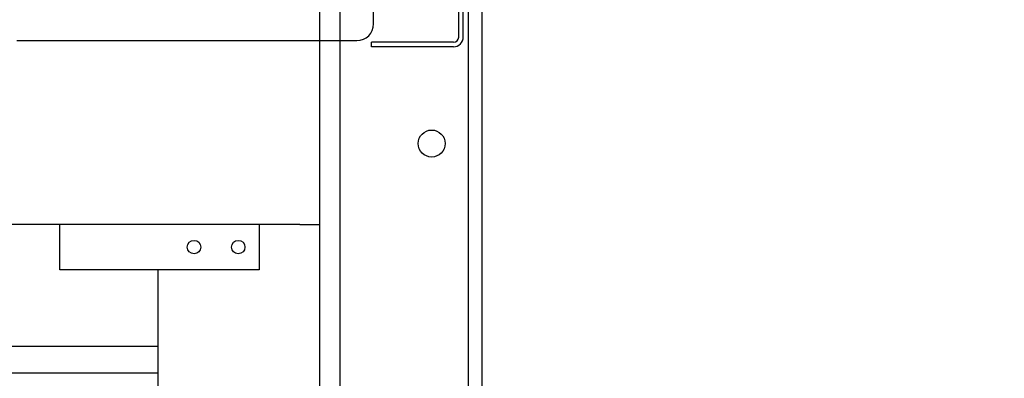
# Model space of a CAD drawing. Header units: inches. Extents: x 169.6 to 213.8, y 195 to 266.5.
# Tile 24 of 49: x 206.543 to 207.684, y 204.032 to 204.447. Entities that reach past the tile are written whole.
import ezdxf

# ---------------------------------------------------------------- set-up
doc = ezdxf.new("R2010")
doc.units = ezdxf.units.IN
doc.header["$LTSCALE"] = 0.25
doc.header["$MEASUREMENT"] = 0
doc.layers.add('ANNOTATIONS', color=1, linetype='Continuous')
doc.layers.add('RHX RH F.O.H.', color=7, linetype='Continuous')
doc.styles.add('ARIAL', font='arial.ttf', dxfattribs={"height": 0.09375})
doc.dimstyles.new('STANDARD$0', dxfattribs={"dimtxt": 0.09375, "dimasz": 0.09375, "dimexe": 0.03125, "dimexo": 0.046875, "dimgap": 0.09, "dimtad": 0, "dimtih": 1, "dimtoh": 1, "dimdec": 4, "dimzin": 0, "dimdsep": 46, "dimtxsty": 'ARIAL', "dimcen": 0.09, "dimadec": 0, "dimazin": 0, "dimtfac": 1, "dimtdec": 4, "dimtofl": 0, "dimtmove": 0, "dimatfit": 1, "dimfxl": 1, "dimtolj": 1, "dimtzin": 0, "dimarcsym": 0})

# ---------------------------------------------------------------- blocks, each defined once
blk = doc.blocks.new('*D62')
at = {"layer": 'ANNOTATIONS', "color": 0, "lineweight": -2, "transparency": 16777216}
for p, q in [((207.0787, 204.6321), (207.0787, 203.0438)), ((206.7037, 203.6415), (206.7037, 203.0438)), ((206.61, 203.075), (206.5162, 203.075)), ((207.1725, 203.075), (207.2662, 203.075))]:
    blk.add_line(p, q, dxfattribs=at)
at = {"layer": 'ANNOTATIONS', "color": 0, "transparency": 16777216}
for points in [[(206.61, 203.0907), (206.61, 203.0594), (206.7037, 203.075)], [(207.1725, 203.0907), (207.1725, 203.0594), (207.0787, 203.075)]]:
    blk.add_solid(points, dxfattribs=at)
at = {"layer": 'defpoints', "color": 0, "transparency": 16777216}
for p in [(207.0787, 204.679), (206.7037, 203.6884), (206.7037, 203.075)]:
    blk.add_point(p, dxfattribs=at)
at = {"layer": 'ANNOTATIONS', "color": 0, "transparency": 16777216, "insert": (207.5193, 203.075), "char_height": 0.09375, "attachment_point": 5, "style": 'ARIAL'}
blk.add_mtext('\\A1;5 1/2"', dxfattribs=at)

msp = doc.modelspace()

# ---------------------------------------------------------------- linework, layer by layer
at = {"layer": 'RHX RH F.O.H.'}
for p, q in [((206.89123, 204.21024), (206.89123, 205.21024)), ((206.86779, 204.21024), (201.53967, 204.21024)), ((201.70373, 204.06946), (206.70373, 204.06946)), ((201.70373, 204.03821), (206.70373, 204.03821))]:
    msp.add_line(p, q, dxfattribs=at)
at = {"layer": 'RHX RH F.O.H.', "linetype": 'Continuous'}
for p, q in [((206.89123, 200.46024), (206.89123, 205.21024)), ((206.95331, 204.44253), (206.95331, 204.74868)), ((206.91467, 200.46024), (206.91467, 204.67899)), ((207.06338, 200.46024), (207.06338, 204.67899)), ((207.05186, 204.42739), (207.05186, 204.65999)), ((207.05726, 204.42739), (207.05726, 204.65999)), ((206.54026, 204.42323), (206.93401, 204.42323)), ((206.95076, 204.41599), (206.95076, 204.42139)), ((207.04586, 204.42139), (206.95076, 204.42139)), ((207.04586, 204.41599), (206.95076, 204.41599)), ((206.58978, 204.15782), (206.58978, 204.21024)), ((206.82059, 204.21024), (206.82059, 204.15782)), ((206.86779, 204.21024), (206.89123, 204.21024)), ((206.82059, 204.15782), (206.58978, 204.15782)), ((206.70373, 200.46024), (206.70373, 204.15782))]:
    msp.add_line(p, q, dxfattribs=at)
for centre, radius in [((207.02064, 204.30399), 0.01563), ((206.74536, 204.18403), 0.00781), ((206.79653, 204.18403), 0.00781)]:
    msp.add_circle(centre, radius, dxfattribs=at)
for centre, radius in [((206.93401, 204.44253), 0.0193), ((207.04586, 204.42739), 0.0114), ((207.04586, 204.42739), 0.006)]:
    msp.add_arc(centre, radius, 270, 0, dxfattribs=at)

# ---------------------------------------------------------------- dimensions: what is measured, and where the dimension line sits
at = {"layer": 'ANNOTATIONS'}
dim = msp.add_linear_dim(base=(206.70373, 203.07504), p1=(207.07873, 204.67899), p2=(206.70373, 203.68837), angle=180, text='5 1/2"', dimstyle='STANDARD$0', dxfattribs=at)
dim.commit()
dim.dimension.update_dxf_attribs({"geometry": '*D62', "text_midpoint": (207.51933, 203.07504), "dimtype": 160})

doc.saveas('drawing.dxf')
